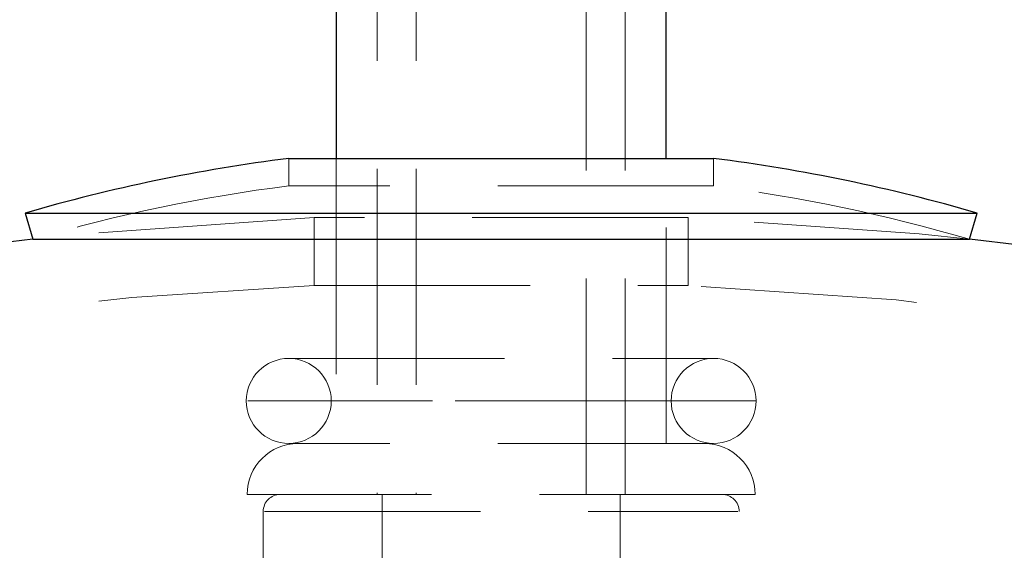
# Model space of a CAD drawing. Header units: millimetres. Extents: x 656 to 900, y 308 to 700.
# Tile 26 of 45: x 872 to 878, y 354 to 357. Entities that reach past the tile are written whole.
import ezdxf

# ---------------------------------------------------------------- set-up
doc = ezdxf.new("R2010")
doc.units = ezdxf.units.MM
doc.linetypes.add('HIDDEN', pattern=[1.905, 1.27, -0.635])

msp = doc.modelspace()

# ---------------------------------------------------------------- linework, layer by layer
at = {"color": 7, "linetype": 'Continuous', "lineweight": 25}
for p, q in [((873.8078, 388.5456), (873.8078, 356.2221)), ((875.7478, 356.2221), (875.7478, 388.5456)), ((873.5278, 356.2221), (876.0278, 356.2221)), ((871.9778, 355.9005), (872.0226, 355.7469)), ((871.9778, 355.9005), (873.0358, 355.9005)), ((873.0358, 355.9005), (877.5778, 355.9005)), ((877.533, 355.7469), (877.5778, 355.9005)), ((872.0226, 355.7469), (873.0637, 355.7469)), ((873.0637, 355.7469), (877.533, 355.7469))]:
    msp.add_line(p, q, dxfattribs=at)
at = {"color": 7, "linetype": 'HIDDEN', "lineweight": 18}
for p, q in [((874.0478, 388.5456), (874.0478, 354.2456)), ((874.2778, 388.5456), (874.2778, 354.2456)), ((875.2778, 354.2456), (875.2778, 388.5456)), ((875.5078, 354.2456), (875.5078, 388.5456)), ((873.5278, 356.2221), (873.5278, 356.0608)), ((873.8078, 356.2221), (873.8078, 354.5456)), ((875.7478, 354.5456), (875.7478, 356.2221)), ((876.0278, 356.0608), (876.0278, 356.2221)), ((876.0278, 356.0608), (873.5278, 356.0608)), ((875.8778, 355.875), (873.6778, 355.875)), ((873.6778, 355.875), (873.6778, 355.4746)), ((875.8778, 355.4746), (875.8778, 355.875)), ((873.6778, 355.4746), (875.8778, 355.4746)), ((873.5278, 355.0456), (876.0278, 355.0456)), ((876.2778, 354.7956), (873.2866, 354.7956)), ((875.7778, 354.7956), (873.7871, 354.7956)), ((876.0278, 354.5456), (873.5278, 354.5456)), ((876.2724, 354.2456), (873.2832, 354.2456)), ((874.0778, 354.2456), (874.0778, 350.3256)), ((875.4778, 353.711), (875.4778, 354.2456)), ((873.3778, 354.1456), (873.3778, 352.2456)), ((873.3856, 354.1456), (876.1701, 354.1456)), ((876.1778, 352.2456), (876.1778, 354.1456))]:
    msp.add_line(p, q, dxfattribs=at)
at = {"color": 7, "linetype": 'HIDDEN', "lineweight": 18, "flags": 128}
for points in [[(873.6778, 355.875), (872.3492, 355.781), (872.0226, 355.7469)], [(877.533, 355.7469), (877.2374, 355.7779), (875.8778, 355.875)]]:
    msp.add_lwpolyline(points, dxfattribs=at)
at = {"color": 7, "linetype": 'Continuous', "lineweight": 25}
for centre, radius, start, end in [((874.7778, 346.3005), 10, 97.18076, 106.2602), ((874.7778, 346.3005), 10, 73.7398, 82.81924), ((874.7778, 330.8992), 25, 96.32731, 245.16541), ((874.7778, 330.8992), 25, 0, 83.67269)]:
    msp.add_arc(centre, radius, start, end, dxfattribs=at)
at = {"color": 7, "linetype": 'HIDDEN', "lineweight": 18}
for centre, radius, start, end in [((874.7778, 346.3005), 9.84, 97.29815, 106.2602), ((874.7778, 346.3005), 9.84, 73.7398, 82.70185), ((874.7778, 330.8992), 24.6, 92.56286, 247.2618), ((874.7778, 330.8992), 24.6, 0, 87.43714), ((873.5278, 354.7956), 0.25, 90, 180), ((873.5278, 354.7956), 0.25, 0, 90), ((876.0278, 354.7956), 0.25, 90, 180), ((876.0278, 354.7956), 0.25, 0, 90), ((873.5278, 354.7956), 0.25, 180, 270), ((873.5278, 354.7956), 0.25, 270, 0), ((876.0278, 354.7956), 0.25, 180, 270), ((876.0278, 354.7956), 0.25, 270, 0), ((873.5832, 354.2456), 0.3, 90, 180), ((875.9724, 354.2456), 0.3, 0, 90), ((873.4778, 354.1456), 0.1, 90, 180), ((876.0778, 354.1456), 0.1, 0, 90)]:
    msp.add_arc(centre, radius, start, end, dxfattribs=at)

doc.saveas('drawing.dxf')
